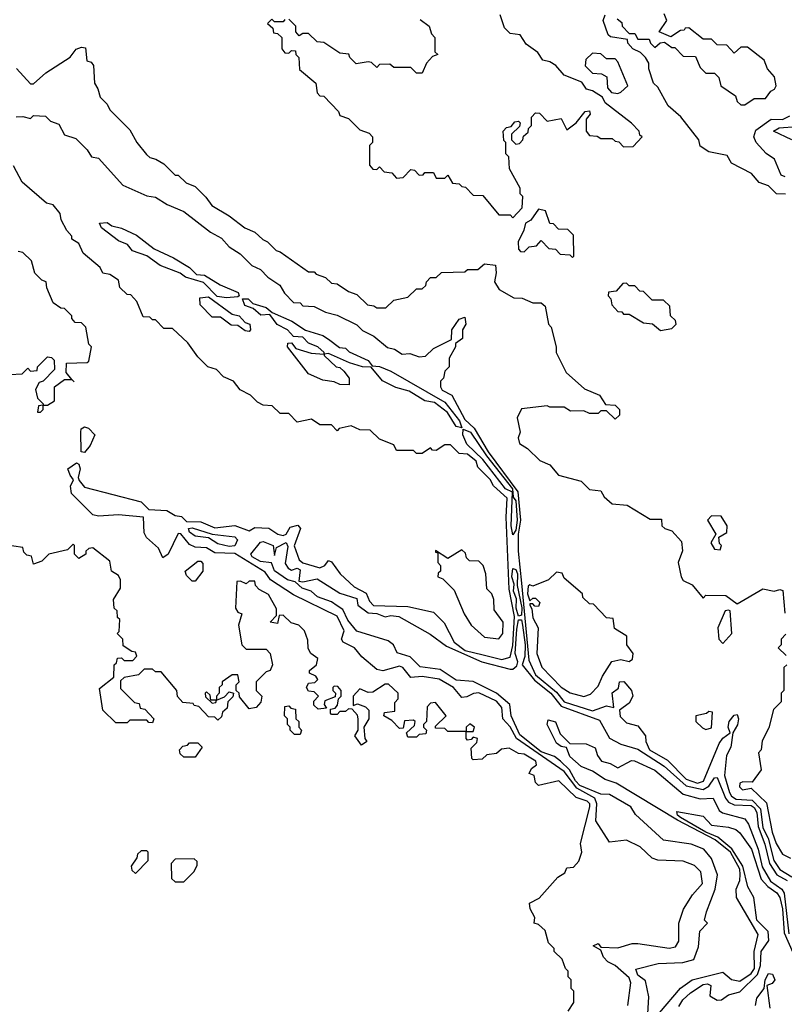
# Model space of a CAD drawing. Extents: x 2668140 to 2765664, y 823621 to 955240.
# Tile 211 of 256: x 2694327 to 2697021, y 874689 to 878158. Entities that reach past the tile are written whole.
import ezdxf

# ---------------------------------------------------------------- set-up
doc = ezdxf.new("R2010")
doc.units = 0

msp = doc.modelspace()

# ---------------------------------------------------------------- linework, layer by layer
at = {"layer": '0CON02XD'}
for points in [[(2696065, 877460), (2696097.5, 877495), (2696100, 877535), (2696090, 877545), (2696090, 877565), (2696053, 877633), (2696050, 877675), (2696040, 877685), (2696040, 877725), (2696033, 877733), (2696030, 877765), (2696041.7, 877778.3), (2696058.3, 877781.7), (2696071.7, 877798.3), (2696085, 877800), (2696090, 877795), (2696088.3, 877781.7), (2696060, 877755), (2696060, 877735), (2696075, 877720), (2696088.3, 877721.7), (2696100, 877735), (2696101.7, 877748.3), (2696118.3, 877761.7), (2696120, 877775), (2696130, 877785), (2696130, 877815), (2696145, 877830), (2696158.3, 877828.3), (2696185, 877800), (2696235, 877810), (2696255, 877770), (2696287.5, 877795), (2696320, 877835), (2696335, 877837.5), (2696337.5, 877825), (2696322.5, 877807.5), (2696322.5, 877765), (2696335, 877750), (2696361.7, 877748.3), (2696375, 877740), (2696415, 877740), (2696425, 877730), (2696438.3, 877728.3), (2696455, 877710), (2696488.3, 877711.7), (2696520, 877745), (2696511.7, 877751.7), (2696510, 877765), (2696483, 877793), (2696390, 877865), (2696380, 877885), (2696345, 877907.5), (2696323.8, 877913.8), (2696308.3, 877938.3), (2696245, 877962.5), (2696216.4, 877996.4), (2696195, 878010), (2696170, 878015), (2696153, 878043), (2696111.7, 878071.7), (2696090, 878105), (2696055, 878110), (2696035, 878130), (2696020, 878175)], [(2697025, 877543.3), (2696994.1, 877544.1), (2696965, 877573.3), (2696932.5, 877585), (2696906.1, 877616.1), (2696835, 877652.5), (2696820, 877680), (2696755, 877692.5), (2696725, 877712.5), (2696720, 877735), (2696656.4, 877816.4), (2696612.5, 877855), (2696575, 877920), (2696560, 877935), (2696543.8, 877985), (2696543.3, 878005), (2696532.5, 878025), (2696515, 878042.5), (2696487.5, 878055), (2696470, 878075), (2696468.3, 878088.3), (2696408.3, 878098.3), (2696400, 878105), (2696382.5, 878155), (2696390, 878175)], [(2696431.7, 878161.7), (2696448.3, 878148.3), (2696450, 878135), (2696475, 878110), (2696495, 878110), (2696505, 878090), (2696545, 878090), (2696550, 878075), (2696565, 878060), (2696583.9, 878076.1), (2696599.3, 878079.3), (2696625, 878060), (2696635, 878060), (2696665, 878030), (2696708.3, 878028.3), (2696725, 877990), (2696745, 877970), (2696775, 877970), (2696790, 877955), (2696797.5, 877925), (2696849.3, 877889.3), (2696855, 877870), (2696868.3, 877858.3), (2696881.7, 877858.3), (2696915, 877880), (2696955, 877880), (2696973.6, 877906.4), (2696986.4, 877913.6), (2696992.5, 877925), (2696987, 877957), (2696962.5, 877985), (2696950, 878015), (2696891.7, 878061.7), (2696868.3, 878061.7), (2696845, 878040), (2696818.3, 878068.3), (2696785, 878070), (2696765, 878090), (2696735, 878090), (2696685, 878130), (2696671.7, 878128.3), (2696668.3, 878121.7), (2696655, 878120), (2696621.7, 878098.3), (2696580, 878115), (2696607.5, 878155), (2696598.3, 878178.3)], [(2695261.7, 878158.3), (2695255, 878150), (2695225, 878150), (2695215, 878160), (2695200, 878145), (2695218.3, 878128.3), (2695221.7, 878111.7), (2695235, 878110), (2695250, 878095), (2695250, 878055), (2695261.7, 878041.7), (2695275, 878040), (2695285, 878050), (2695298.3, 878048.3), (2695300, 878035), (2695310, 878025), (2695313, 877983), (2695370, 877935), (2695375, 877900), (2695385, 877890), (2695398.3, 877888.3), (2695450, 877835), (2695455, 877820), (2695485, 877810), (2695525, 877770), (2695558.3, 877758.3), (2695570, 877745), (2695570, 877725), (2695560, 877715), (2695560, 877645), (2695571.7, 877631.7), (2695585, 877630), (2695595, 877640), (2695611.7, 877621.7), (2695638.3, 877618.3), (2695655, 877600), (2695678.3, 877601.7), (2695705, 877630), (2695718.3, 877628.3), (2695735, 877610), (2695748.3, 877611.7), (2695755, 877620), (2695785, 877620), (2695795, 877600), (2695825, 877600), (2695835, 877610), (2695851.7, 877581.7), (2695875, 877580), (2695885, 877570), (2695898.3, 877568.3), (2695925, 877540), (2695958.3, 877538.3), (2696015, 877470), (2696055, 877470), (2696065, 877460)], [(2695738.3, 878158.3), (2695770, 878135), (2695778.3, 878108.3), (2695790, 878095), (2695790, 878045), (2695800, 878035), (2695781.7, 878028.3), (2695760, 878005), (2695745, 877970), (2695725, 877970), (2695705, 877990), (2695645, 877990), (2695631.7, 878001.7), (2695595, 878000), (2695585, 877990), (2695567, 878007), (2695555, 878010), (2695512.5, 878002.5), (2695490, 878025), (2695487, 878037), (2695455, 878040), (2695398.3, 878078.3), (2695375, 878080), (2695345, 878110), (2695325, 878110), (2695311.7, 878101.7), (2695300, 878115), (2695300, 878135), (2695275, 878160)], [(2694316.1, 877986.1), (2694365, 877932.5), (2694375, 877932.5), (2694419.3, 877970.7), (2694505, 878026), (2694525.9, 878054.1), (2694545, 878061.2), (2694558.8, 878058.8), (2694563, 878013), (2694578.3, 878008.3), (2694587, 877997), (2694590, 877935), (2694602.5, 877915), (2694610, 877885), (2694635, 877860), (2694645, 877840), (2694715, 877770), (2694740, 877725), (2694773.6, 877683.6), (2694785, 877672.5), (2694807, 877667), (2694835, 877650), (2694875, 877610), (2694885, 877610), (2694913, 877583), (2694945, 877570), (2694983, 877533), (2695003.6, 877503.6), (2695065, 877467.5), (2695120, 877425), (2695155, 877410), (2695183.3, 877383.3), (2695200, 877375), (2695230, 877345), (2695245, 877340), (2695345, 877270), (2695365, 877270), (2695371.7, 877261.7), (2695405, 877250), (2695425, 877230), (2695445, 877227.5), (2695485, 877200), (2695515, 877190), (2695553, 877153), (2695575, 877150), (2695585, 877142.5), (2695617, 877143), (2695645, 877170), (2695695, 877180), (2695725, 877210), (2695745, 877210), (2695758.3, 877221.7), (2695760, 877235), (2695775, 877250), (2695795, 877250), (2695813, 877267), (2695895, 877270), (2695905, 877277.5), (2695941.7, 877278.3), (2695965, 877297.5), (2696003.3, 877293.3), (2696006.1, 877266.1), (2696000, 877235), (2696017, 877207), (2696068.3, 877178.3), (2696097, 877177), (2696135, 877160), (2696165, 877160), (2696178.3, 877148.3), (2696190, 877085), (2696200, 877075), (2696217.5, 877005), (2696217.5, 876985), (2696252.5, 876915), (2696317, 876857), (2696370, 876835), (2696391.7, 876801.7), (2696425, 876800), (2696440, 876785), (2696440, 876765), (2696425, 876750), (2696395, 876780), (2696375, 876780), (2696365, 876770), (2696335, 876770), (2696315, 876780), (2696268.3, 876778.3), (2696245, 876792.5), (2696195, 876792.5), (2696185, 876797.5), (2696095, 876787.5), (2696080, 876755), (2696090, 876705), (2696083.3, 876685), (2696087.5, 876665), (2696116.7, 876646.7), (2696160, 876605), (2696195, 876590), (2696225, 876553.3), (2696305, 876532.5), (2696335, 876503.3), (2696375, 876497.5), (2696387, 876477), (2696415, 876452.5), (2696467, 876447), (2696548.3, 876398.3), (2696588.3, 876398.3), (2696590, 876375), (2696600, 876365), (2696625, 876356.7), (2696659.3, 876319.3), (2696663, 876287), (2696647.5, 876245), (2696657.5, 876195), (2696665, 876182.5), (2696696.7, 876166.7), (2696735, 876120), (2696745, 876130), (2696815, 876128.8), (2696855, 876100), (2696945, 876152.5), (2696985, 876144), (2697005, 876150), (2697016.4, 876146.4), (2697023, 876067)], [(2696435, 877897.5), (2696445, 877902.5), (2696470, 877925), (2696435, 878010), (2696425, 878020), (2696395, 878020), (2696375, 878037.5), (2696345, 878040), (2696321.7, 878018.3), (2696320, 877995), (2696345, 877970), (2696377, 877967), (2696396.4, 877956.4), (2696398.3, 877918.3), (2696411.7, 877901.7), (2696435, 877897.5)], [(2694314.2, 877815.8), (2694337.3, 877817.3), (2694365, 877810), (2694375, 877820), (2694418.3, 877818.3), (2694435, 877800), (2694465, 877790), (2694485, 877752.5), (2694525, 877740), (2694565, 877700), (2694580, 877675), (2694605, 877670), (2694690, 877575), (2694775, 877537.5), (2694805, 877532.5), (2694846.7, 877506.7), (2694905, 877482.5), (2694999.3, 877409.3), (2695038.3, 877388.3), (2695065, 877357.5), (2695103.3, 877333.3), (2695145, 877292.5), (2695175, 877277.5), (2695200.7, 877250.7), (2695243, 877223), (2695260, 877195), (2695291.7, 877161.7), (2695315, 877160), (2695325, 877150), (2695365, 877147.5), (2695405, 877127.5), (2695445, 877117.5), (2695515, 877082.5), (2695535, 877062.5), (2695575, 877042.5), (2695623, 877003), (2695647, 876997), (2695675, 876980), (2695701.7, 876981.7), (2695735, 876970), (2695757, 876973), (2695785, 877000), (2695848.3, 877031.7), (2695850, 877065), (2695875, 877102.5), (2695895, 877110), (2695898.8, 877085), (2695886.7, 877065), (2695887.5, 877035), (2695862.5, 877017.5), (2695862.5, 877005), (2695840, 876965), (2695840, 876935), (2695825, 876920), (2695820, 876895), (2695810, 876885), (2695810, 876865), (2695815, 876852.5), (2695850, 876835), (2695895, 876748.8), (2695928.9, 876718.9), (2695978.2, 876635), (2696082.5, 876495), (2696091.8, 876395), (2696083.1, 876345), (2696082.8, 876285), (2696095, 876172.5), (2696120.9, 875900.9), (2696145, 875850), (2696218.4, 875788.4), (2696246, 875755), (2696345, 875722.9), (2696395, 875740), (2696420, 875735), (2696414.1, 875785.9), (2696437, 875803), (2696440, 875825), (2696456.1, 875826.1), (2696482.5, 875795), (2696487.5, 875775), (2696475, 875750), (2696440, 875725), (2696443, 875703), (2696465, 875680), (2696505, 875670), (2696532.5, 875635), (2696533.3, 875615), (2696546.7, 875585), (2696609.1, 875549.1), (2696675, 875482.5), (2696715, 875467.5), (2696736, 875475), (2696791.7, 875608.3), (2696805, 875626.7), (2696830, 875645), (2696823.8, 875665), (2696826.7, 875685), (2696845, 875707.5), (2696855, 875710), (2696860, 875695), (2696856.4, 875673.6), (2696840, 875645), (2696833.3, 875595), (2696817.5, 875565), (2696810, 875495), (2696828.1, 875435), (2696835, 875422), (2696852, 875412), (2696908.3, 875408.3), (2696937.6, 875377.6), (2696945, 875310), (2696963.9, 875273.9), (2696984.4, 875195), (2697005, 875164.2), (2697048.2, 875138.2)], [(2697023.9, 877603.9), (2697010.7, 877610.7), (2696986.4, 877666.4), (2696957, 877687), (2696922.5, 877725), (2696913.3, 877745), (2696920.7, 877769.3), (2696975, 877807.5), (2697015, 877806.7), (2697040.7, 877819.3)], [(2697047.5, 877735), (2696983.3, 877765), (2697003.4, 877776.6), (2697065, 877781.2)], [(2696470, 874685), (2696480, 874765), (2696475, 874782.5), (2696425.4, 874825.4), (2696398.9, 874838.9), (2696384, 874855), (2696375, 874880), (2696347.5, 874895), (2696365, 874902.5), (2696375, 874890), (2696435, 874887.5), (2696485, 874902.5), (2696505, 874902.5), (2696615, 874886.7), (2696638.3, 874891.7), (2696649.3, 874910.7), (2696650, 874975), (2696666.4, 875023.6), (2696697.5, 875075), (2696732.5, 875115), (2696727.5, 875155), (2696705, 875177.5), (2696665, 875193.3), (2696575, 875196.7), (2696555, 875203.3), (2696513.6, 875243.6), (2696465, 875266.7), (2696405, 875260), (2696356.7, 875335), (2696361.1, 875395), (2696353.1, 875415), (2696289.8, 875449.8), (2696245, 875508.9), (2696077.1, 875625), (2696055, 875666), (2696028.8, 875695), (2696026, 875735), (2696007.4, 875757.4), (2695945, 875785.8), (2695925.9, 875784.1), (2695902.5, 875772.5), (2695885, 875770), (2695855.5, 875805.5), (2695805, 875834), (2695745, 875843.8), (2695705, 875840), (2695676.7, 875875), (2695665, 875880), (2695605.9, 875864.1), (2695585, 875868), (2695532.9, 875912.9), (2695506.7, 875945), (2695466.7, 875965), (2695461.2, 875975), (2695470, 876005), (2695445, 876056.2), (2695291.7, 876131.7), (2695211.2, 876185), (2695191.7, 876211.7), (2695085, 876277.5), (2695015, 876280), (2694985, 876296.7), (2694945, 876300), (2694925, 876308.8), (2694895, 876346.7), (2694885, 876347.5), (2694850, 876275), (2694831.7, 876261.7), (2694816.4, 876296.4), (2694773.3, 876333.3), (2694765, 876350), (2694762.5, 876405), (2694675, 876413.8), (2694605, 876408.8), (2694585, 876413.8), (2694508.9, 876488.9), (2694505.6, 876514.4), (2694516.7, 876536.7), (2694505, 876553.8), (2694496.7, 876575), (2694526.4, 876596.4), (2694535, 876592.5), (2694540, 876575), (2694532.5, 876545), (2694535.8, 876535), (2694555, 876511.1), (2694755, 876458.8), (2694782, 876432), (2694845, 876429.2), (2694875, 876410.8), (2694897.3, 876407.3), (2694915, 876390), (2694965, 876388.8), (2695015, 876367.1), (2695085, 876376.2), (2695135, 876357.5), (2695155, 876368.8), (2695205, 876366), (2695236.7, 876345), (2695255, 876340.8), (2695265.8, 876345), (2695280, 876370), (2695307, 876377), (2695316.7, 876365), (2695294.5, 876304.5), (2695312, 876255), (2695325, 876244.3), (2695385, 876226.7), (2695402.5, 876235), (2695415, 876252.5), (2695425, 876247.5), (2695456.2, 876205), (2695505, 876160), (2695547.7, 876137.7), (2695559.3, 876109.3), (2695573.6, 876093.6), (2695695, 876090), (2695785, 876070), (2695823, 876033), (2695857.5, 875965), (2695896.2, 875935), (2695960.3, 875920.3), (2696026.1, 875903.9), (2696055, 875912.5), (2696065, 875952.5), (2696070.4, 876055), (2696051.7, 876151.7), (2696041.2, 876405), (2696045, 876472.5), (2695996.1, 876516.1), (2695985, 876537.5), (2695941.7, 876581.7), (2695935, 876602.5), (2695905, 876627.5), (2695875, 876630), (2695845, 876660), (2695825, 876660), (2695795, 876640), (2695781.7, 876641.7), (2695775, 876650), (2695745, 876630), (2695725, 876630), (2695715, 876640), (2695655, 876640), (2695645, 876660), (2695595, 876680), (2695561.7, 876711.7), (2695525, 876712.5), (2695495, 876727.5), (2695452.5, 876717.5), (2695445, 876710), (2695425, 876730), (2695385, 876730), (2695355, 876750), (2695305, 876740), (2695275, 876770), (2695245, 876770), (2695217, 876797), (2695185, 876800), (2695165, 876810), (2695140, 876835), (2695103.6, 876853.6), (2695080, 876885), (2695045, 876900), (2695020, 876925), (2694990, 876935), (2694955, 876970), (2694919.3, 877019.3), (2694865, 877070), (2694835, 877070), (2694805, 877100), (2694795, 877100), (2694785, 877110), (2694761.7, 877111.7), (2694740, 877165), (2694718.3, 877188.3), (2694705, 877190), (2694680, 877215), (2694675, 877240), (2694645, 877260), (2694620, 877265), (2694610, 877285), (2694550, 877335), (2694535, 877370), (2694510, 877385), (2694510, 877395), (2694492.5, 877415), (2694473, 877453), (2694470, 877475), (2694445, 877506), (2694421.1, 877511.1), (2694335.6, 877585.6), (2694305, 877643.3)], [(2696275, 877320), (2696280, 877325), (2696278.3, 877398.3), (2696258.3, 877418.3), (2696225, 877420), (2696208.3, 877438.3), (2696195, 877440), (2696180, 877485), (2696155, 877490), (2696128.3, 877451.7), (2696109.3, 877440.7), (2696103.9, 877416.1), (2696083.3, 877375), (2696085, 877350), (2696091.7, 877341.7), (2696105, 877340), (2696121.7, 877358.3), (2696148.3, 877361.7), (2696165, 877380), (2696191.7, 877351.7), (2696215, 877350), (2696231.7, 877331.7), (2696265, 877330), (2696275, 877320)], [(2695055, 877177.5), (2695023, 877183), (2694975, 877232.5), (2694911.4, 877251.4), (2694892.5, 877265), (2694822, 877292), (2694775, 877326), (2694724.2, 877344.2), (2694706.5, 877366.5), (2694675, 877378.8), (2694614.5, 877424.5), (2694608.3, 877441.7), (2694635, 877443.8), (2694651.4, 877431.4), (2694685, 877423.8), (2694738.3, 877398.3), (2694800.2, 877350.2), (2694868.8, 877318.8), (2694925, 877284.4), (2694950.3, 877260.3), (2694977.8, 877257.8), (2695033.5, 877223.5), (2695096.6, 877196.6), (2695100, 877185), (2695095, 877181.2), (2695055, 877177.5)], [(2694291.7, 876908.3), (2694335, 876910), (2694355, 876930), (2694365, 876920), (2694388.3, 876921.7), (2694390, 876935), (2694425, 876970), (2694438.3, 876968.3), (2694448.3, 876958.3), (2694450, 876925), (2694410, 876885), (2694395, 876880), (2694382.5, 876855), (2694390, 876825), (2694410, 876805), (2694410, 876800), (2694393, 876797), (2694390, 876775), (2694400, 876775), (2694410, 876785), (2694410, 876800), (2694425, 876800), (2694450, 876815), (2694450, 876865), (2694485, 876890), (2694510.7, 876890.6), (2694518.3, 876881.7), (2694510.7, 876890.6), (2694490, 876915), (2694491.7, 876948.3), (2694565, 876950), (2694570, 876955), (2694580, 877005), (2694570, 877015), (2694560, 877075), (2694545, 877090), (2694521.7, 877091.7), (2694510, 877105), (2694510, 877115), (2694485, 877140), (2694471.7, 877141.7), (2694445, 877160), (2694423, 877213), (2694420, 877235), (2694405, 877240), (2694380, 877265), (2694368.3, 877308.3), (2694338.3, 877338.3), (2694321.7, 877341.7)], [(2696585, 877062.5), (2696625, 877070), (2696640, 877085), (2696638.3, 877098.3), (2696620, 877115), (2696618.3, 877148.3), (2696595, 877170), (2696555, 877170), (2696525, 877200), (2696511.7, 877201.7), (2696495, 877220), (2696475, 877220), (2696465, 877230), (2696451.7, 877228.3), (2696428.3, 877201.7), (2696401.7, 877198.3), (2696400, 877185), (2696410, 877175), (2696413, 877153), (2696435, 877130), (2696448.3, 877128.3), (2696455, 877120), (2696475, 877120), (2696525, 877090), (2696557, 877087), (2696585, 877062.5)], [(2695135, 877060), (2695121.7, 877061.7), (2695095, 877080), (2695071.7, 877081.7), (2695035, 877110), (2695005, 877110), (2694963, 877153), (2694961.7, 877178.3), (2694991.7, 877181.7), (2695075, 877120), (2695100, 877115), (2695121.7, 877091.7), (2695137.5, 877085), (2695140, 877065), (2695135, 877060)], [(2695885, 876720), (2695864.7, 876724.7), (2695833.8, 876773.8), (2695789.1, 876809.1), (2695755, 876815.6), (2695698.9, 876848.9), (2695652.7, 876862.7), (2695605, 876885.7), (2695565, 876933.8), (2695534.5, 876934.5), (2695489.2, 876949.2), (2695415, 876982.5), (2695400, 876980), (2695400, 876975), (2695442.5, 876935), (2695455, 876932.5), (2695469.3, 876919.3), (2695487.5, 876895), (2695488.3, 876871.7), (2695455, 876872.5), (2695435, 876882.5), (2695395, 876887.5), (2695345, 876910), (2695270, 877005), (2695271.7, 877018.3), (2695285, 877020), (2695300, 877000), (2695353.6, 876983.6), (2695400, 876980), (2695400, 876985), (2695377.5, 877005), (2695345, 877018.8), (2695325, 877040), (2695291.7, 877041.7), (2695270, 877065), (2695234.3, 877084.3), (2695208.8, 877118.8), (2695177.1, 877117.1), (2695150, 877140), (2695120.6, 877150.6), (2695112.5, 877175), (2695132.5, 877175), (2695148.6, 877158.6), (2695195, 877144.2), (2695216, 877126), (2695286.2, 877096.2), (2695334.2, 877064.2), (2695395.4, 877045.4), (2695415, 877032.9), (2695453.4, 877003.4), (2695475, 877000.6), (2695487.6, 876987.6), (2695555, 876957.8), (2695568.3, 876938.3), (2695595, 876936.7), (2695635, 876919.1), (2695825, 876810.6), (2695876.5, 876745), (2695885, 876720)], [(2694555, 876633.3), (2694543.8, 876635), (2694542.5, 876705), (2694543.9, 876716.1), (2694555, 876723.3), (2694569.2, 876719.2), (2694591.2, 876695), (2694575, 876657.5), (2694555, 876633.3)], [(2696065, 876342.5), (2696059.2, 876375), (2696063, 876493), (2696038.9, 876505), (2695958.9, 876608.9), (2695902.7, 876662.7), (2695888.9, 876695), (2695890, 876715), (2695915.3, 876705.3), (2695971.7, 876621.7), (2696063.1, 876505), (2696066.2, 876476.2), (2696075, 876462.5), (2696079.3, 876395), (2696075, 876360), (2696065, 876342.5)], [(2696795, 876290), (2696800, 876305), (2696793, 876313), (2696790, 876335), (2696818.3, 876351.7), (2696820, 876375), (2696798.3, 876408.3), (2696765, 876410), (2696750, 876395), (2696780, 876345), (2696762.5, 876315), (2696775, 876292.5), (2696795, 876290)], [(2695065, 876301.9), (2695025, 876311.4), (2694992.5, 876332.5), (2694945, 876338), (2694925, 876352), (2694922, 876365), (2694935, 876368.1), (2695005.6, 876345.6), (2695085, 876336), (2695093.8, 876325), (2695085, 876304.4), (2695065, 876301.9)], [(2696260, 874665), (2696280, 874695), (2696280, 874735), (2696270, 874745), (2696270, 874775), (2696260, 874785), (2696260, 874805), (2696250, 874815), (2696238.3, 874848.3), (2696210, 874875), (2696210, 874885), (2696190, 874905), (2696178.3, 874948.3), (2696155, 874970), (2696140, 874975), (2696142.5, 874995), (2696126, 875025), (2696123.3, 875045), (2696157.1, 875062.9), (2696223.6, 875136.4), (2696248.3, 875151.7), (2696255, 875170), (2696278.3, 875171.7), (2696297, 875193), (2696307.5, 875225), (2696302.5, 875255), (2696335.8, 875385), (2696335.8, 875395), (2696326.7, 875405), (2696287.7, 875417.7), (2696226.4, 875476.4), (2696155, 875460), (2696145, 875470), (2696140, 875495), (2696122.5, 875502.5), (2696130.7, 875519.3), (2696147.5, 875532.5), (2696146.2, 875545), (2696105, 875570), (2696085, 875572.5), (2696051.7, 875591.7), (2696025, 875587.5), (2696007, 875573), (2695972.5, 875567.5), (2695957, 875553), (2695925, 875550), (2695920, 875555), (2695918.3, 875591.7), (2695938.3, 875611.7), (2695940, 875625), (2695925, 875630), (2695918.3, 875621.7), (2695905, 875620), (2695900, 875625), (2695900, 875650), (2695925, 875650), (2695930, 875665), (2695913, 875677), (2695900, 875665), (2695900, 875650), (2695835, 875650), (2695825, 875660), (2695791.7, 875661.7), (2695791.7, 875668.3), (2695830, 875705), (2695791.7, 875751.7), (2695775, 875750), (2695763, 875737), (2695760, 875685), (2695750, 875675), (2695750, 875665), (2695760, 875655), (2695758.3, 875641.7), (2695735, 875640), (2695725, 875630), (2695695, 875630), (2695690, 875645), (2695718.3, 875671.7), (2695720, 875685), (2695715, 875690), (2695682.5, 875687.5), (2695678.3, 875661.7), (2695665, 875660), (2695638.3, 875688.3), (2695610, 875705), (2695612.5, 875717.5), (2695648.3, 875721.7), (2695648.3, 875751.7), (2695660, 875765), (2695660, 875785), (2695626.4, 875816.4), (2695615, 875816.7), (2695571.7, 875788.3), (2695555, 875787.5), (2695525, 875800), (2695502.5, 875775), (2695501.7, 875741.7), (2695517, 875747), (2695545, 875737.5), (2695557.5, 875725), (2695556.7, 875695), (2695540, 875665), (2695542.5, 875625), (2695550, 875615), (2695531.7, 875601.7), (2695507.5, 875635), (2695520, 875655), (2695520, 875695), (2695517, 875707), (2695498.3, 875728.3), (2695485, 875730), (2695475, 875720), (2695455, 875720), (2695445, 875710), (2695425, 875710), (2695422.5, 875715), (2695421.7, 875728.3), (2695438.3, 875731.7), (2695447, 875743), (2695450, 875765), (2695460, 875775), (2695460, 875795), (2695448.3, 875808.3), (2695435, 875810), (2695430, 875805), (2695430, 875795), (2695440, 875785), (2695438.3, 875771.7), (2695401.7, 875758.3), (2695400, 875745), (2695408.3, 875731.7), (2695378.3, 875728.3), (2695363, 875743), (2695363, 875757), (2695380, 875775), (2695365, 875790), (2695345, 875792.5), (2695337.5, 875805), (2695345, 875820), (2695367, 875823), (2695377, 875833), (2695370, 875845), (2695347.5, 875855), (2695347.5, 875865), (2695372.5, 875885), (2695377, 875907), (2695352.5, 875925), (2695343, 875943), (2695341.7, 875971.7), (2695330, 876005), (2695310, 876025), (2695283, 876033), (2695255, 876060), (2695241.7, 876058.3), (2695235, 876030), (2695210, 876035), (2695231.7, 876058.3), (2695231.7, 876081.7), (2695203, 876133), (2695170.7, 876150.7), (2695157.5, 876165), (2695155, 876180), (2695135, 876180), (2695125, 876170), (2695105, 876180), (2695091.7, 876178.3), (2695087.5, 876085), (2695095, 876070), (2695110, 876065), (2695097.5, 876025), (2695110, 875955), (2695125, 875940), (2695195, 875940), (2695210, 875925), (2695217.5, 875885), (2695210, 875865), (2695195, 875860), (2695160, 875825), (2695160, 875795), (2695180, 875775), (2695177, 875753), (2695160, 875735), (2695135, 875730), (2695101.7, 875771.7), (2695100, 875785), (2695090, 875795), (2695090, 875815), (2695100, 875825), (2695095, 875850), (2695075, 875850), (2695040, 875825), (2695040, 875815), (2695030, 875805), (2695030, 875785), (2695020, 875775), (2695020, 875760), (2695000, 875760), (2694998.3, 875778.3), (2694985, 875790), (2694980, 875785), (2694981.7, 875771.7), (2695005, 875750), (2695018.3, 875751.7), (2695020, 875760), (2695048.3, 875771.7), (2695065, 875790), (2695080, 875785), (2695078.3, 875771.7), (2695060, 875755), (2695058.3, 875731.7), (2695041.7, 875718.3), (2695038.3, 875701.7), (2695025, 875690), (2695015, 875700), (2694991.7, 875701.7), (2694958.3, 875738.3), (2694941.7, 875741.7), (2694938.3, 875748.3), (2694901.7, 875751.7), (2694883, 875773), (2694880, 875795), (2694825, 875860), (2694805, 875860), (2694795, 875870), (2694765, 875870), (2694745, 875850), (2694695, 875840), (2694681.7, 875828.3), (2694681.7, 875801.7), (2694731.7, 875751.7), (2694748.3, 875748.3), (2694751.7, 875731.7), (2694768.3, 875728.3), (2694800, 875695), (2694795, 875680), (2694781.7, 875681.7), (2694775, 875690), (2694715, 875690), (2694705, 875680), (2694665, 875680), (2694620, 875725), (2694608.3, 875801.7), (2694658.3, 875841.7), (2694660, 875885), (2694668.3, 875891.7), (2694671.7, 875908.3), (2694685, 875910), (2694695, 875900), (2694725, 875900), (2694740, 875915), (2694735, 875930), (2694721.7, 875931.7), (2694691.7, 875951.7), (2694690, 875975), (2694670, 875995), (2694677.5, 876002.5), (2694680, 876045), (2694671.7, 876051.7), (2694670, 876075), (2694660, 876085), (2694657.5, 876115), (2694682.5, 876155), (2694682.5, 876185), (2694675, 876200), (2694650, 876215), (2694645, 876250), (2694585, 876297.5), (2694570, 876295), (2694560, 876285), (2694560, 876275), (2694535, 876260), (2694520, 876275), (2694520, 876305), (2694515, 876310), (2694495, 876290), (2694430, 876275), (2694405, 876250), (2694375, 876240), (2694368.3, 876268.3), (2694351.7, 876271.7), (2694341.7, 876281.7), (2694338.3, 876298.3), (2694275, 876307.5)], [(2696535.5, 874575), (2696543.3, 874715), (2696532, 874772), (2696505, 874791.2), (2696497.5, 874812.5), (2696577, 874833), (2696663.6, 874836.4), (2696703, 874847), (2696718.3, 874891.7), (2696723.6, 874946.4), (2696750, 874975), (2696740, 874985), (2696747.5, 875015), (2696778, 875095), (2696786, 875145), (2696765, 875202.5), (2696737.5, 875235), (2696693, 875253), (2696595, 875267.5), (2696497, 875357), (2696480, 875385), (2696405, 875427.5), (2696375, 875428.8), (2696300.2, 875460.2), (2696285, 875475.6), (2696264.7, 875514.7), (2696232.5, 875545), (2696211.4, 875561.4), (2696165, 875578.5), (2696088.7, 875638.7), (2696058.6, 875705), (2696054.3, 875745), (2696007.5, 875785), (2695925, 875825.8), (2695865, 875831.4), (2695808.8, 875868.8), (2695737.9, 875877.9), (2695702.7, 875912.7), (2695657, 875927), (2695643.8, 875955), (2695625, 875969.2), (2695515, 876003.3), (2695482.8, 876042.8), (2695465, 876080), (2695445, 876093.1), (2695425, 876107.1), (2695376.7, 876125), (2695354, 876144), (2695322.5, 876155), (2695297.5, 876177.5), (2695270, 876185), (2695225, 876216.7), (2695213.8, 876243.8), (2695175, 876248.6), (2695146.2, 876265), (2695141.2, 876275), (2695175, 876316.7), (2695185, 876320), (2695220, 876305), (2695225, 876270), (2695231.7, 876298.3), (2695265.8, 876315.8), (2695272, 876302), (2695262.5, 876242.5), (2695273.3, 876225), (2695285, 876218.8), (2695305, 876225.8), (2695315, 876220), (2695310, 876180), (2695325, 876177.5), (2695375, 876187.5), (2695455, 876137.5), (2695515, 876118.8), (2695518.8, 876095), (2695555, 876067.7), (2695585.4, 876065.4), (2695614.4, 876054.4), (2695635, 876059.2), (2695662.5, 876055), (2695773.3, 875993.3), (2695830.8, 875950.8), (2695955, 875895.6), (2696055, 875869.2), (2696065, 875869.2), (2696078.9, 875881.1), (2696081.9, 875895), (2696073.1, 875925), (2696079.1, 876010.9), (2696085, 876044), (2696095, 876043.8), (2696099.2, 876025), (2696107.6, 875955), (2696106.3, 875913.7), (2696098, 875885), (2696140.6, 875830.6), (2696198.9, 875785), (2696235, 875739.4), (2696370, 875690), (2696405, 875626.2), (2696445.6, 875605.6), (2696505, 875588.1), (2696597.7, 875527.7), (2696675, 875458.2), (2696735, 875445.5), (2696755, 875457.5), (2696775, 875486.7), (2696785, 875487.5), (2696813.6, 875415), (2696825, 875400.6), (2696845, 875391.8), (2696905, 875389.5), (2696915, 875381.9), (2696924.7, 875364.7), (2696929.1, 875315), (2696952.9, 875252.9), (2696968.8, 875185), (2696994.4, 875145), (2697031.4, 875125)], [(2696015, 875976.7), (2696028.8, 875995), (2696030, 876035), (2695998.3, 876078.3), (2695997.5, 876115), (2695990, 876135), (2695973, 876153), (2695970, 876205), (2695960, 876235), (2695945, 876250), (2695911.7, 876251.7), (2695901.7, 876261.7), (2695898.3, 876278.3), (2695885, 876290), (2695835, 876260), (2695791.7, 876288.3), (2695791.7, 876281.7), (2695800, 876280), (2695800, 876245), (2695810, 876235), (2695810, 876215), (2695801.7, 876208.3), (2695800, 876195), (2695818.3, 876188.3), (2695858.3, 876148.3), (2695892.5, 876065), (2695917.5, 876025), (2695965, 875982.5), (2696015, 875976.7)], [(2694945, 876180), (2694935, 876180), (2694915, 876200), (2694910, 876215), (2694955, 876250), (2694965, 876250), (2694971.7, 876241.7), (2694972.5, 876215), (2694945, 876180)], [(2696085, 876056.2), (2696076.5, 876085), (2696077, 876117), (2696066.9, 876145), (2696068.8, 876168.8), (2696061.4, 876195), (2696065, 876223.8), (2696075, 876220.8), (2696080.6, 876205), (2696080, 876165), (2696096.2, 876086.2), (2696095, 876060), (2696085, 876056.2)], [(2696315, 875773.3), (2696338.3, 875781.7), (2696365, 875810), (2696380, 875845), (2696413.6, 875896.4), (2696445, 875903.8), (2696475, 875896.7), (2696486.7, 875905), (2696488.8, 875925), (2696466.7, 875955), (2696466.2, 875986.2), (2696423, 876013), (2696418.3, 876048.3), (2696395, 876050), (2696348.3, 876098.3), (2696335, 876100), (2696311.7, 876121.7), (2696310, 876135), (2696245, 876190), (2696238.3, 876208.3), (2696218.3, 876211.7), (2696190, 876185), (2696135, 876162.5), (2696125, 876166.7), (2696118.3, 876161.7), (2696116.7, 876135), (2696125, 876110), (2696135, 876120), (2696145, 876120), (2696160, 876105), (2696155, 876090), (2696141.7, 876091.7), (2696135, 876100), (2696125, 876100), (2696124.2, 876095), (2696131.7, 876081.7), (2696135, 876050), (2696153.3, 876015), (2696148.8, 875925), (2696166.4, 875876.4), (2696235, 875806.7), (2696266.1, 875786.1), (2696315, 875773.3)], [(2696805, 875960), (2696836.7, 875995), (2696830, 876075), (2696825, 876077.5), (2696812.5, 876075), (2696787.5, 876015), (2696790, 875975), (2696805, 875960)], [(2697027, 875993), (2697010, 875975), (2697010, 875955), (2697000, 875945), (2697027.5, 875917.5)], [(2697030, 875885), (2697020, 875875), (2697020, 875795), (2697010, 875785), (2697010, 875755), (2696983, 875727), (2696967, 875663), (2696943, 875617), (2696940, 875585), (2696930, 875575), (2696940, 875515), (2696908.3, 875471.7), (2696875, 875472.5), (2696865, 875467.5), (2696863.3, 875455), (2696874.1, 875444.1), (2696905, 875450), (2696958.3, 875398.3), (2696978.8, 875295), (2696992.5, 875255), (2697015, 875217.5), (2697043.6, 875203.6)], [(2695315, 875640), (2695295, 875640), (2695280, 875655), (2695280, 875665), (2695270, 875675), (2695270, 875695), (2695260, 875705), (2695261.7, 875738.3), (2695275, 875740), (2695281.7, 875731.7), (2695298.3, 875728.3), (2695300, 875695), (2695310, 875685), (2695310, 875665), (2695320, 875655), (2695315, 875640)], [(2696745, 875657.5), (2696765, 875662.5), (2696768.3, 875718.3), (2696755, 875720), (2696747, 875713), (2696710, 875705), (2696710, 875685), (2696733.3, 875663.3), (2696745, 875657.5)], [(2696581.7, 874658.3), (2696655, 874745.8), (2696696.2, 874775), (2696805, 874802.5), (2696835, 874776.2), (2696865, 874770.8), (2696905, 874797.1), (2696916.5, 874815), (2696915.5, 874875), (2696928.9, 874935), (2696853.3, 875065), (2696851.1, 875095), (2696864.3, 875125), (2696866.1, 875146.1), (2696864.4, 875165), (2696831.1, 875225), (2696777.8, 875267.8), (2696645, 875337.3), (2696428.5, 875468.5), (2696390.5, 875480.5), (2696345, 875510), (2696305, 875526.4), (2696265, 875561.4), (2696254, 875594), (2696235, 875597.5), (2696218.8, 875608.8), (2696185.8, 875674.2), (2696189.3, 875690.7), (2696214.5, 875684.5), (2696231.4, 875641.4), (2696265, 875607.5), (2696323, 875607), (2696355, 875592.5), (2696363.3, 875565), (2696377.5, 875545), (2696407.7, 875537.7), (2696435, 875522.5), (2696482.3, 875547.7), (2696493.8, 875546.2), (2696565, 875514.2), (2696665, 875429.5), (2696725, 875412.2), (2696770, 875415), (2696791.3, 875371.3), (2696803.1, 875363.1), (2696881.7, 875341.7), (2696895, 875323.3), (2696929.6, 875235), (2696943.1, 875173.1), (2696972.4, 875122.4), (2697012.9, 875095), (2697020.5, 875080.5), (2697037.4, 874937.4)], [(2694945, 875560), (2694905, 875560), (2694891.7, 875571.7), (2694890, 875585), (2694901.7, 875598.3), (2694918.3, 875601.7), (2694925, 875610), (2694955, 875610), (2694970, 875595), (2694945, 875560)], [(2696649.3, 874680.7), (2696663.3, 874705), (2696690.5, 874729.5), (2696735, 874758.8), (2696750.7, 874760.7), (2696762.5, 874755), (2696758.3, 874718.3), (2696785, 874703.3), (2696800, 874705), (2696825, 874722.5), (2696865, 874732.5), (2696926.8, 874793.2), (2696937.8, 874825), (2696940, 874875), (2696966.4, 874913.6), (2696964, 874945), (2696924.2, 874985), (2696913.8, 875065), (2696892.9, 875102.9), (2696875.5, 875175), (2696836.6, 875236.6), (2696787.1, 875277.1), (2696744.4, 875295), (2696655, 875347.5), (2696644.4, 875355), (2696642, 875368), (2696735, 875351.2), (2696765, 875320), (2696825, 875313.3), (2696850, 875305), (2696865, 875292.5), (2696905.8, 875235), (2696940, 875130), (2696963.6, 875103.6), (2696995, 875082), (2697005.4, 875065.4), (2697015.3, 875025.3), (2697020.7, 874940.7), (2697051.7, 874871.7)], [(2694735, 875150), (2694780, 875195), (2694780, 875225), (2694775, 875230), (2694755, 875230), (2694741.7, 875218.3), (2694740, 875205), (2694720, 875175), (2694721.7, 875161.7), (2694735, 875150)], [(2694905, 875120), (2694940, 875155), (2694951.7, 875178.3), (2694951.7, 875191.7), (2694941.7, 875201.7), (2694875, 875200), (2694860, 875185), (2694861.7, 875131.7), (2694875, 875120), (2694905, 875120)], [(2696920, 874685), (2696925, 874710), (2696950, 874745), (2696953.3, 874775), (2696965, 874797.5), (2696980, 874795), (2696987.5, 874775), (2696978.3, 874761.7), (2696960, 874755), (2696970, 874675)]]:
    msp.add_lwpolyline(points, dxfattribs=at)

doc.saveas('drawing.dxf')
